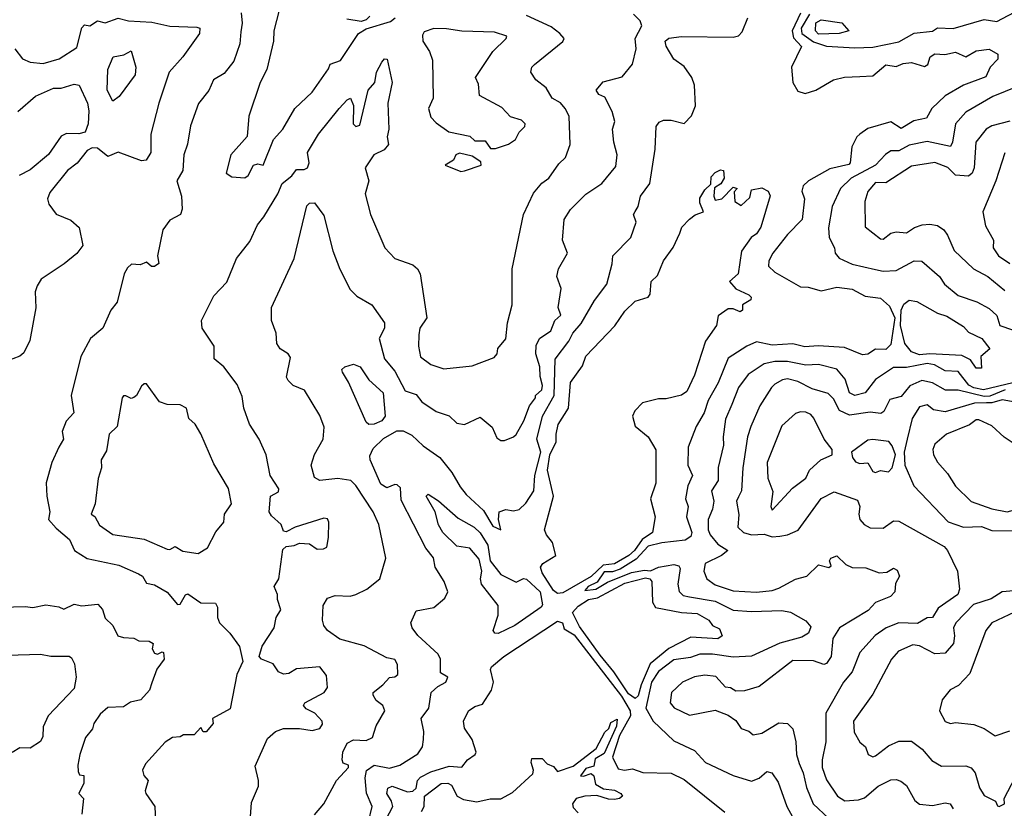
# Model space of a CAD drawing. Extents: x 1995148 to 2088947, y 769131 to 906009.
# Tile 45 of 256: x 2011684 to 2015493, y 779778 to 782828. Entities that reach past the tile are written whole.
import ezdxf

# ---------------------------------------------------------------- set-up
doc = ezdxf.new("R2010")
doc.units = 0

msp = doc.modelspace()

# ---------------------------------------------------------------- linework, layer by layer
at = {"layer": '0CON05XD'}
for points in [[(2012540.8, 782855), (2012544.2, 782815), (2012539.4, 782780.6), (2012535.8, 782735), (2012512.4, 782667.6), (2012475, 782620), (2012433.8, 782595), (2012415.7, 782554.3), (2012375.7, 782504.3), (2012345, 782417.5), (2012332.7, 782347.3), (2012318.6, 782305), (2012315.8, 782245), (2012292.5, 782205), (2012310, 782145), (2012312, 782095), (2012306.7, 782075), (2012265, 782052.5), (2012237.5, 782015), (2012216.7, 781915), (2012222.5, 781885), (2012205, 781873.3), (2012193.9, 781873.9), (2012175, 781890), (2012150.7, 781879.3), (2012117, 781883), (2012101.7, 781868.3), (2012088, 781845), (2012061.2, 781735), (2012036.2, 781705), (2012005.5, 781634.5), (2011957.5, 781595), (2011920, 781525), (2011883.1, 781375), (2011893, 781307), (2011863.3, 781275), (2011848.8, 781235), (2011853.8, 781205), (2011835.8, 781175), (2011808.6, 781115), (2011786.4, 781036.4), (2011788.8, 780985), (2011800.8, 780925), (2011796, 780895), (2011825, 780861.2), (2011877, 780817), (2011896.2, 780775), (2011945, 780744), (2012067.8, 780717.8), (2012143.3, 780685), (2012158.8, 780675), (2012175, 780648.8), (2012205, 780642), (2012255, 780613.8), (2012295, 780566.2), (2012305, 780566.7), (2012325, 780603.3), (2012335, 780607.5), (2012385, 780572.9), (2012441.2, 780571.2), (2012449.2, 780555), (2012449.2, 780515), (2012457.5, 780495), (2012496.7, 780455), (2012533.9, 780403.9), (2012547.5, 780345), (2012523.8, 780295), (2012498.3, 780161.7), (2012430, 780125), (2012432.5, 780105), (2012405, 780073.8), (2012393.6, 780073.6), (2012385, 780090), (2012358.8, 780061.2), (2012318.3, 780061.7), (2012305, 780054), (2012275, 780052), (2012246.7, 780033.3), (2012170.9, 779949.1), (2012158.8, 779925), (2012163.8, 779905), (2012181.2, 779885), (2012168.9, 779845), (2012171.4, 779835), (2012207.5, 779785), (2012211.4, 779665)], [(2012688.1, 782865), (2012666.9, 782785), (2012665.5, 782745), (2012640, 782635), (2012614.5, 782585.5), (2012570, 782455), (2012563.9, 782376.1), (2012501.2, 782305), (2012482.5, 782235), (2012505, 782220), (2012555, 782216.4), (2012567.5, 782225), (2012588.8, 782265), (2012605, 782270.8), (2012626, 782265), (2012665.6, 782365), (2012702.2, 782405), (2012748.5, 782485), (2012815, 782548.1), (2012878.3, 782638.3), (2012885, 782656.2), (2012925, 782670), (2012995, 782774.2), (2013025, 782793.3), (2013119.1, 782820.9), (2013136.2, 782835)], [(2012825, 779752), (2012860.8, 779795), (2012909.2, 779885), (2012956, 779935), (2012956.2, 779945), (2012935, 779952.5), (2012931.4, 779965), (2012933.8, 779995), (2012950.6, 780029.4), (2012975, 780042), (2013025, 780039.2), (2013049, 780051), (2013063.2, 780096.8), (2013097.1, 780155), (2013089.2, 780175), (2013063.8, 780195), (2013051.2, 780215), (2013052, 780225), (2013089.4, 780255), (2013115, 780283.3), (2013135, 780286), (2013147.5, 780295), (2013146.1, 780333.9), (2013135, 780353.3), (2013105, 780360), (2013016.4, 780406.4), (2012922.4, 780432.4), (2012875, 780465.7), (2012860.9, 780485), (2012856.2, 780505), (2012858.3, 780561.7), (2012875, 780590), (2012905, 780601.2), (2012962.3, 780597.7), (2012985, 780604), (2013026.7, 780625), (2013077.5, 780665), (2013101.2, 780745), (2013072.9, 780875), (2013051.4, 780925), (2012985, 781026), (2012965.4, 781045.4), (2012915, 781053.8), (2012845.8, 781045.8), (2012825, 781057.5), (2012811.4, 781105), (2012825, 781146.7), (2012857.5, 781205), (2012862.3, 781252.3), (2012845, 781297.5), (2012786.2, 781395), (2012742.6, 781412.6), (2012723, 781433), (2012716.2, 781445), (2012731.2, 781521.2), (2012723.3, 781535), (2012691.2, 781555), (2012678.8, 781575), (2012676.1, 781616.1), (2012658.8, 781665), (2012658.8, 781715), (2012745.8, 781905), (2012795, 782107.5), (2012805, 782118), (2012825, 782120), (2012860.3, 782070.3), (2012896.1, 781933.9), (2012922.8, 781862.8), (2012962.5, 781785), (2012988.3, 781758.3), (2013046.7, 781725), (2013095.9, 781655.9), (2013096, 781635), (2013074.5, 781595), (2013095, 781516.2), (2013135, 781468), (2013175, 781392.9), (2013217.8, 781377.8), (2013239.7, 781349.7), (2013295, 781312.9), (2013345.4, 781295.4), (2013375, 781267.1), (2013405, 781262.5), (2013465, 781291.2), (2013511.7, 781251.7), (2013530.3, 781210.3), (2013545, 781200.8), (2013559.7, 781200.3), (2013595, 781214), (2013605, 781223.8), (2013635, 781276), (2013656, 781334), (2013680, 781365), (2013680, 781375), (2013703.8, 781396.2), (2013706.5, 781413.5), (2013697.3, 781447.3), (2013696.1, 781485), (2013681, 781535), (2013682.6, 781567.4), (2013694.7, 781595.3), (2013739.2, 781625), (2013754.2, 781665), (2013777.5, 781685), (2013767.5, 781715), (2013778.8, 781788.8), (2013762.5, 781835), (2013768.8, 781865), (2013803.8, 781925), (2013784, 781975), (2013791.2, 782055), (2013815, 782093.3), (2013875, 782153.8), (2013936.7, 782195), (2013990, 782260), (2013996.2, 782305), (2013982.2, 782355), (2013978, 782405), (2013986.1, 782433.9), (2013976.7, 782473.3), (2013948, 782528), (2013925, 782538.8), (2013914.3, 782555.7), (2013941.7, 782588.3), (2014015, 782607.5), (2014054.5, 782655.5), (2014068.9, 782715), (2014065.7, 782755), (2014091.2, 782805), (2014084.1, 782824.1), (2014059.4, 782849.4)], [(2014705, 782853.8), (2014673, 782785), (2014677.9, 782757.9), (2014709.3, 782725), (2014670, 782645), (2014675.5, 782585), (2014695, 782551.4), (2014723.3, 782543.3), (2014764.6, 782555.4), (2014832.5, 782595), (2014875, 782605.7), (2014935, 782608.1), (2014985, 782610.6), (2015035, 782653.8), (2015075, 782646.7), (2015101.7, 782658.3), (2015135, 782662.7), (2015185, 782647.7), (2015198.2, 782655), (2015206.2, 782685), (2015225, 782696), (2015263.9, 782693.9), (2015305, 782702), (2015345, 782684.2), (2015385, 782708), (2015435, 782714), (2015468, 782695), (2015468.9, 782675), (2015439.2, 782645), (2015422.5, 782607.5), (2015335, 782574.4), (2015265, 782533.4), (2015213.1, 782485), (2015192.5, 782447.5), (2015143.4, 782436.6), (2015095, 782406.9), (2015055, 782433.1), (2014965, 782407.6), (2014934.4, 782385.6), (2014923.2, 782375), (2014904.1, 782335.9), (2014897.6, 782275), (2014892, 782268), (2014818.3, 782251.7), (2014736.2, 782205), (2014714.7, 782185.3), (2014709.5, 782165), (2014720, 782135), (2014711.1, 782055), (2014655, 781997.5), (2014597.5, 781925), (2014582.5, 781895), (2014581.2, 781875), (2014605, 781851.5), (2014705, 781795.4), (2014735, 781793.6), (2014785, 781779.2), (2014845, 781793.8), (2014905, 781786.2), (2014955, 781758.5), (2015015, 781750.5), (2015049.6, 781719.6), (2015070.4, 781675), (2015055, 781571.9), (2015035, 781552.1), (2014995, 781553.1), (2014965, 781534.4), (2014945, 781531.4), (2014875, 781559.7), (2014773.3, 781566.7), (2014722.1, 781562.1), (2014675, 781574.6), (2014595, 781569.2), (2014535, 781581.8), (2014497.5, 781565), (2014425, 781518.9), (2014386.4, 781423.7), (2014348.2, 781355), (2014332.2, 781307.8), (2014300.8, 781255), (2014270.8, 781175), (2014268.6, 781105), (2014287.1, 781065), (2014268.6, 781025), (2014259.4, 780975), (2014270.6, 780945), (2014264.4, 780905), (2014284.5, 780845), (2014280.8, 780829.2), (2014258.8, 780815), (2014168.8, 780805), (2014115, 780791.5), (2014069.2, 780740.8), (2014007.8, 780702.2), (2013977.9, 780692.1), (2013945, 780692), (2013918.2, 780651.8), (2013882.9, 780635), (2013870, 780620), (2013913.3, 780625), (2013958, 780652), (2014050.6, 780689.4), (2014101.2, 780698.8), (2014125, 780696.1), (2014155, 780709.7), (2014215, 780720), (2014234.2, 780715), (2014239.5, 780705), (2014230, 780645), (2014235, 780616.2), (2014250.7, 780600.7), (2014275, 780595.4), (2014375, 780579.2), (2014445, 780543.9), (2014515, 780539.2), (2014633, 780543), (2014666.8, 780536.8), (2014725, 780503.3), (2014745, 780480), (2014736.2, 780455), (2014710, 780440), (2014625, 780416.1), (2014515, 780365.5), (2014445, 780362.5), (2014365, 780373.2), (2014315, 780373.2), (2014278.8, 780361.2), (2014215, 780351.8), (2014155, 780307.1), (2014129.1, 780265), (2014106.9, 780165), (2014134.3, 780114.3), (2014215, 780038.5), (2014295, 780001.2), (2014337.5, 779955), (2014444.6, 779904.6), (2014515, 779881.9), (2014545, 779894.4), (2014575, 779919.4), (2014593.8, 779915), (2014618.9, 779878.9), (2014652.2, 779785), (2014674.4, 779745)], [(2014740.2, 782849.8), (2014707.5, 782795), (2014709.7, 782775), (2014755, 782743.1), (2014805, 782726.1), (2014915, 782719.1), (2014985, 782722.3), (2015085, 782742.5), (2015145, 782775.6), (2015215, 782784.1), (2015235, 782796.4), (2015295, 782794.6), (2015415, 782828.5), (2015465, 782820.8), (2015555, 782868.9)], [(2011665, 782716), (2011695, 782676.2), (2011725, 782663.8), (2011775, 782659.2), (2011836.4, 782676.4), (2011905, 782721.2), (2011925, 782796.7), (2011935, 782808.8), (2011955, 782804), (2011985, 782823.3), (2012015, 782815.5), (2012065, 782833.8), (2012105, 782823.5), (2012195, 782818.5), (2012265, 782803.7), (2012369.8, 782799.8), (2012381.2, 782795), (2012380, 782775), (2012315.8, 782685), (2012262.9, 782625), (2012222.5, 782505), (2012191.9, 782385), (2012191.1, 782315), (2012173.8, 782285), (2012155, 782282.2), (2012065, 782315.8), (2012025, 782298.8), (2011985, 782331.1), (2011965, 782332.1), (2011945, 782322.2), (2011906.8, 782273.3), (2011868.6, 782245), (2011800.8, 782159.2), (2011792.2, 782135), (2011796.9, 782115), (2011825, 782076.2), (2011882.1, 782052.1), (2011914.1, 782024.1), (2011928.8, 781955), (2011905, 781923.3), (2011856.4, 781883.6), (2011767.5, 781825), (2011751.7, 781798.3), (2011743.3, 781775), (2011746.1, 781713.9), (2011722.7, 781587.3), (2011700.3, 781539.7), (2011685, 781526), (2011602.5, 781495)], [(2012576.9, 779745), (2012580.5, 779799.5), (2012607.3, 779862.7), (2012608.1, 779885), (2012595, 779940), (2012642.6, 780047.4), (2012674, 780075), (2012705, 780086.4), (2012766.4, 780086.4), (2012815, 780078.8), (2012845, 780086.2), (2012855, 780102.5), (2012853.8, 780115), (2012825.4, 780145.4), (2012792.5, 780162.5), (2012782.5, 780175), (2012786.7, 780185), (2012861.4, 780225), (2012874.5, 780245), (2012870.9, 780290.9), (2012845, 780324.2), (2012755, 780317.5), (2012725, 780299.5), (2012705, 780296.2), (2012685.6, 780305), (2012665, 780336), (2012620, 780355), (2012610, 780365), (2012622.5, 780405), (2012668.8, 780475), (2012676, 780515), (2012694.3, 780545), (2012682, 780585), (2012682, 780605), (2012668.8, 780635), (2012687.1, 780665), (2012701.7, 780778.3), (2012715, 780790), (2012746.4, 780793.6), (2012767, 780803), (2012805, 780800), (2012835, 780780), (2012859.3, 780780.7), (2012871.7, 780788.3), (2012878.8, 780825), (2012880, 780885), (2012875, 780896.7), (2012860.7, 780899.3), (2012750, 780865), (2012715, 780847.5), (2012705, 780850), (2012695.8, 780875.8), (2012658.8, 780908.8), (2012649.2, 780925), (2012654.4, 780985), (2012685, 781002), (2012687, 781013), (2012652.5, 781065), (2012638, 781145), (2012610, 781205), (2012573.4, 781263.4), (2012551.2, 781325), (2012545, 781370), (2012525, 781417.5), (2012473.3, 781485), (2012436.4, 781516.4), (2012436.7, 781565), (2012390, 781635), (2012387.5, 781665), (2012435, 781760), (2012485, 781812.5), (2012523.3, 781905), (2012575, 781970), (2012604, 782035), (2012628.8, 782065), (2012682.5, 782155), (2012699.2, 782195), (2012736.4, 782223.6), (2012755, 782248.8), (2012785, 782248.1), (2012796.9, 782255), (2012803.8, 782275), (2012798.1, 782315), (2012839.5, 782385), (2012919.4, 782485), (2012951.2, 782518.8), (2012964.1, 782524.1), (2012975.7, 782495.7), (2012974.2, 782425), (2012985, 782414.6), (2012999.6, 782420.4), (2013031.8, 782555), (2013058.5, 782585), (2013064.6, 782625), (2013085, 782663.3), (2013095, 782676.2), (2013105.6, 782675.6), (2013125.7, 782585), (2013108.6, 782505), (2013112.5, 782405), (2013105.8, 782375), (2013111.2, 782345), (2013093.8, 782325), (2013054, 782306), (2013020, 782255), (2013034.2, 782205), (2013021.2, 782155), (2013041.2, 782075), (2013096.2, 781945), (2013135, 781904), (2013205, 781880), (2013222.5, 781865), (2013233.1, 781845), (2013259.2, 781675), (2013231.8, 781635), (2013228.9, 781608.9), (2013227.5, 781565), (2013234.2, 781524.2), (2013274.3, 781494.3), (2013325, 781477.1), (2013435, 781489.5), (2013519.1, 781520.9), (2013531.2, 781535), (2013534.3, 781555.7), (2013565, 781593.3), (2013571.5, 781655), (2013589.2, 781725), (2013590, 781865), (2013632.9, 782075), (2013672.4, 782157.6), (2013704.6, 782195.4), (2013731.2, 782215), (2013769.7, 782270.3), (2013796, 782295), (2013813.8, 782345), (2013809.4, 782455), (2013794.3, 782485), (2013776.6, 782506.6), (2013744.2, 782525), (2013720.8, 782565), (2013681.2, 782595), (2013662, 782625), (2013665.8, 782644.2), (2013675.6, 782654.4), (2013785.8, 782744.2), (2013791.2, 782755), (2013774, 782775), (2013740.2, 782800.2), (2013644.4, 782844.4)], [(2013038.4, 782841.6), (2013025, 782827.5), (2013005, 782820.6), (2012950.1, 782830.1)], [(2013033.3, 779725), (2013047.8, 779785), (2013026.4, 779836.4), (2013021.2, 779895), (2013026, 779924), (2013055, 779944.5), (2013115, 779933.3), (2013155, 779944.2), (2013225, 779988.8), (2013241.9, 780015), (2013246.6, 780043.4), (2013248.2, 780075), (2013237.5, 780125), (2013266.7, 780165), (2013275.6, 780225), (2013301.2, 780248.8), (2013333.3, 780265), (2013340, 780285), (2013312, 780302), (2013311.9, 780355), (2013303.6, 780373.6), (2013225, 780445.6), (2013202.7, 780475), (2013197.3, 780495), (2013218.1, 780541.9), (2013286.2, 780553.8), (2013329.5, 780590.5), (2013340, 780615), (2013326.7, 780655), (2013290.9, 780710.9), (2013285, 780746.7), (2013255, 780783.8), (2013159.3, 780969.3), (2013157.7, 781017.7), (2013145, 781029.1), (2013135, 781029.5), (2013105, 781017.1), (2013081.3, 781031.3), (2013039.7, 781125), (2013038.5, 781141.5), (2013051.1, 781168.9), (2013091.8, 781208.2), (2013142.8, 781237.2), (2013167.9, 781237.9), (2013201.3, 781221.3), (2013245, 781179.5), (2013308.9, 781135), (2013355.9, 781075.9), (2013388.8, 781021.2), (2013410.8, 780990.8), (2013479, 780929), (2013515, 780868.9), (2013545, 780854.2), (2013536.2, 780895), (2013538.8, 780925), (2013565, 780933.1), (2013595, 780928.8), (2013616.1, 780933.9), (2013642.3, 780957.7), (2013673.3, 781005), (2013677.5, 781065), (2013700.3, 781155), (2013685.4, 781205), (2013706.7, 781295), (2013751.7, 781375), (2013755.8, 781515), (2013808.7, 781585), (2013824.1, 781615.9), (2013856.8, 781653.2), (2013907.5, 781742.5), (2013955.7, 781805), (2013976.6, 781883.4), (2013978.6, 781915), (2014048, 781985), (2014069.2, 782045), (2014059.2, 782075), (2014065, 782085.6), (2014076.5, 782105), (2014085.6, 782145), (2014121.5, 782195), (2014142.9, 782327.1), (2014146.7, 782415), (2014158.3, 782431.7), (2014175, 782440), (2014205, 782440), (2014255, 782426.7), (2014283.6, 782456.4), (2014298.2, 782495), (2014294.4, 782574.4), (2014284.2, 782604.2), (2014255, 782646.7), (2014214.3, 782675), (2014185, 782726.2), (2014181.1, 782745), (2014195, 782756.4), (2014245, 782763.7), (2014445, 782761), (2014465, 782766.2), (2014479.4, 782780.6), (2014501.3, 782835)], [(2014775, 782772.7), (2014763.1, 782785), (2014764.4, 782815.6), (2014785, 782828), (2014865, 782816.2), (2014892.5, 782785), (2014855, 782774.6), (2014775, 782772.7)], [(2013525, 782330), (2013575, 782346.7), (2013602.5, 782365), (2013616.4, 782393.6), (2013638.8, 782415), (2013640, 782425), (2013625, 782440), (2013582.5, 782452.5), (2013548.8, 782488.8), (2013462.5, 782535), (2013459.3, 782579.3), (2013447.5, 782605), (2013514.6, 782705.4), (2013566, 782755), (2013568.8, 782765), (2013520.4, 782780.4), (2013395, 782784.4), (2013335, 782793.4), (2013286.3, 782793.7), (2013248.3, 782781.7), (2013242, 782768), (2013244.3, 782745), (2013270, 782705), (2013281.7, 782671.7), (2013284.2, 782525), (2013265.7, 782485), (2013275, 782451.2), (2013295, 782428.8), (2013344.1, 782394.1), (2013425, 782377.5), (2013445, 782360), (2013485, 782360), (2013505, 782330), (2013525, 782330)], [(2012045, 782513.3), (2012022.1, 782555), (2012024.5, 782635), (2012045.9, 782684.1), (2012087.5, 782692.5), (2012115, 782707.5), (2012133.8, 782645), (2012130.6, 782615), (2012069.5, 782530.5), (2012045, 782513.3)], [(2011677.3, 782472.7), (2011745, 782532.7), (2011815, 782563.1), (2011845, 782563.3), (2011895, 782578.8), (2011914.2, 782575), (2011945.8, 782505.8), (2011951.9, 782475), (2011948.9, 782425), (2011936.7, 782393.3), (2011912.9, 782387.1), (2011865, 782387.5), (2011845, 782377.1), (2011795, 782307.1), (2011725, 782247.1), (2011682.5, 782225)], [(2015545, 782570), (2015449.1, 782530.9), (2015345, 782470), (2015304.3, 782425), (2015293.5, 782355), (2015285, 782337.5), (2015195, 782356.4), (2015125, 782343.1), (2015085, 782321.5), (2015055, 782320.6), (2015033.7, 782306.3), (2014995.6, 782265), (2014901.4, 782215), (2014860, 782175), (2014827.8, 782105), (2014812.9, 782022.9), (2014815.8, 781985.8), (2014836.7, 781945), (2014838.8, 781925), (2014855, 781906), (2014905, 781882.9), (2014995, 781862.2), (2015025, 781855.6), (2015075, 781858.1), (2015145, 781895.6), (2015174.5, 781894.5), (2015242.9, 781835), (2015261.9, 781805), (2015315, 781761.1), (2015387, 781737), (2015435, 781710.8), (2015465, 781683.3), (2015476, 781645), (2015525, 781628.8)], [(2015515, 782436.2), (2015445, 782418.1), (2015422.9, 782405), (2015382.9, 782355), (2015377.3, 782255), (2015369.4, 782235), (2015355, 782222.9), (2015305, 782226.7), (2015275, 782256.4), (2015225, 782275.5), (2015135, 782261.1), (2015035, 782196.5), (2014995, 782198.9), (2014965, 782163.8), (2014954.2, 782125), (2014955, 782027.5), (2015015, 781980.8), (2015025, 781979.2), (2015055, 782001.9), (2015075, 782007.1), (2015115, 782004.3), (2015145.7, 782024.3), (2015175.7, 782034.3), (2015205, 782037.5), (2015235, 782031.4), (2015260, 782015), (2015274.2, 781995), (2015299.2, 781935), (2015373.8, 781863.8), (2015430, 781835), (2015495, 781780)], [(2013390.7, 782240.7), (2013405, 782243.3), (2013470, 782265), (2013468.3, 782278.3), (2013435, 782300), (2013385, 782312), (2013371.2, 782305), (2013362.5, 782285), (2013330, 782265), (2013390.7, 782240.7)], [(2015495, 782312.5), (2015461.2, 782205), (2015410, 782085), (2015420.3, 782030.3), (2015451.4, 781975), (2015450.8, 781945), (2015471.2, 781915), (2015515, 781884.4)], [(2013765, 780609), (2013749.8, 780619.8), (2013705, 780688.8), (2013699.1, 780710.9), (2013707.5, 780725), (2013757.9, 780755), (2013745.9, 780805.9), (2013722, 780835), (2013714.7, 780855), (2013749, 780985), (2013725.7, 781085), (2013735.5, 781145), (2013759.6, 781195), (2013759.1, 781225), (2013767.5, 781262.5), (2013807.9, 781325), (2013815.6, 781425), (2013861.3, 781488.7), (2013875, 781526.9), (2013986.4, 781643.6), (2014025, 781700.8), (2014065, 781739.4), (2014116, 781755), (2014123, 781767), (2014127.5, 781815), (2014151.1, 781838.9), (2014174.5, 781895), (2014212.5, 781947.5), (2014237.9, 782002.1), (2014246.2, 782025), (2014275, 782056.7), (2014297.3, 782072.7), (2014330, 782085), (2014315, 782120), (2014315, 782137.5), (2014335, 782170), (2014357.5, 782192.5), (2014359.3, 782220.7), (2014375, 782237.5), (2014395, 782247.5), (2014407.5, 782245), (2014410, 782215), (2014396.4, 782193.6), (2014372.5, 782177.5), (2014370, 782145), (2014375, 782130), (2014400, 782135), (2014445, 782180), (2014460, 782175), (2014448.3, 782161.7), (2014451.2, 782125), (2014475, 782108.8), (2014509.2, 782140.8), (2014515, 782170), (2014555, 782177.5), (2014580, 782165), (2014587, 782147), (2014551.2, 782025), (2014535, 782000), (2014514.2, 781985.8), (2014476.9, 781933.1), (2014463.3, 781845), (2014430, 781815), (2014455, 781787.5), (2014505, 781763.8), (2014513.8, 781755), (2014513.3, 781745), (2014480, 781725), (2014480, 781705), (2014471.7, 781698.3), (2014445, 781710), (2014425, 781710), (2014387, 781683), (2014380, 781645), (2014338, 781585), (2014295, 781452.5), (2014265, 781390), (2014245, 781376), (2014185, 781361.9), (2014155, 781361.1), (2014093.8, 781346.2), (2014064.4, 781315), (2014055.5, 781295), (2014065, 781256), (2014116, 781215), (2014145.8, 781164.2), (2014145.7, 781035), (2014124.3, 780975), (2014142.5, 780905), (2014132.5, 780845), (2014092.2, 780817.8), (2014063.3, 780775), (2014040.3, 780755), (2013985, 780723.6), (2013941.8, 780718.2), (2013895.2, 780674.8), (2013785, 780611.5), (2013765, 780609)], [(2015405, 781480), (2015385, 781480), (2015362.9, 781512.9), (2015329.2, 781529.2), (2015205, 781535.4), (2015165, 781532), (2015135, 781542.9), (2015109.2, 781575), (2015091.5, 781645), (2015094.5, 781705), (2015105, 781728.1), (2015125, 781743.1), (2015155, 781738.1), (2015235, 781692.9), (2015270.9, 781680.9), (2015335, 781641.4), (2015355, 781620), (2015406, 781595), (2015437.5, 781555), (2015402.5, 781525), (2015405, 781480)], [(2013035, 781262), (2013025, 781271.2), (2012956.1, 781426.1), (2012932.5, 781465), (2012930, 781475), (2012942.5, 781485), (2012975, 781495.4), (2013000.8, 781485), (2013034.7, 781434.7), (2013090, 781385), (2013097.4, 781295), (2013085, 781276.2), (2013055, 781262.9), (2013035, 781262)], [(2015526.7, 781423.3), (2015413.3, 781396.7), (2015375, 781404.2), (2015355.7, 781415), (2015315, 781467.3), (2015265, 781470.4), (2015222.8, 781492.8), (2015195, 781498.2), (2015115, 781483.3), (2015065, 781482.5), (2014995, 781436.4), (2014955, 781384.4), (2014915, 781374.6), (2014894.8, 781384.8), (2014877.2, 781437.2), (2014845, 781476.7), (2014775, 781494.6), (2014725, 781491.6), (2014655, 781505.3), (2014605, 781505.4), (2014565, 781496.5), (2014501.9, 781455), (2014464.7, 781405.3), (2014439.8, 781340.2)], [(2015496.9, 781396.9), (2015438.1, 781371.9), (2015415, 781370), (2015315, 781395.3), (2015265.3, 781395.3), (2015215, 781423.8), (2015175, 781432.9), (2015127.6, 781412.4), (2015095, 781370.6), (2015050.9, 781359.1), (2015027.3, 781312.7), (2015015.6, 781304.4), (2014975, 781310), (2014895, 781298.9), (2014856, 781316), (2014832, 781362), (2014812, 781382), (2014749.8, 781399.8), (2014695, 781428.2), (2014655, 781438.5), (2014635, 781435.4), (2014605, 781418.5), (2014593.3, 781405), (2014548.1, 781335), (2014512.2, 781255), (2014500.5, 781215), (2014482.3, 781095), (2014476.2, 781005), (2014465, 780982.5), (2014457.5, 780965), (2014465.8, 780914.2), (2014462, 780865), (2014484.2, 780845), (2014515, 780835.2), (2014565, 780838), (2014595, 780828), (2014625, 780829.6), (2014655.2, 780834.8), (2014696.4, 780853.6), (2014785, 780976.2), (2014835, 781001.9), (2014925, 780970), (2014934.2, 780945), (2014930, 780915), (2014934.4, 780894.4), (2014951.2, 780875), (2014975, 780862.5), (2015025, 780861.1), (2015065, 780890), (2015085, 780888.8), (2015260.7, 780790.7), (2015274, 780775), (2015312.5, 780695), (2015320, 780625), (2015314.2, 780605), (2015237.8, 780552.2), (2015215, 780515.8), (2015195, 780514), (2015157.8, 780492.2), (2015085, 780494.5), (2015035.8, 780475), (2014993.8, 780446.2), (2014935, 780380), (2014904.4, 780305), (2014871.4, 780265), (2014803.1, 780145), (2014803.3, 780035), (2014789.1, 779965), (2014789.1, 779935), (2014805, 779888), (2014848, 779825), (2014876.9, 779806.9), (2014929.8, 779810.2), (2014952.1, 779817.9), (2015005, 779862.5), (2015055, 779887.1), (2015075, 779889.2), (2015093, 779883), (2015115, 779866.2), (2015147.9, 779807.9), (2015165, 779794), (2015215, 779788), (2015265, 779798.1), (2015284.4, 779794.4), (2015295.6, 779775)], [(2012375, 780763.1), (2012410, 780785), (2012442.6, 780847.4), (2012473.3, 780885), (2012476.7, 780915), (2012502.9, 780955), (2012492, 781015), (2012435, 781110), (2012385, 781226.2), (2012363.2, 781263.2), (2012338, 781285), (2012328.8, 781325), (2012305, 781338.8), (2012255, 781340), (2012225, 781350), (2012175, 781420), (2012165, 781420), (2012155, 781410), (2012135.8, 781374.2), (2012125, 781366.7), (2012115, 781362.5), (2012095, 781373.3), (2012085, 781372.5), (2012080, 781365), (2012061.4, 781255), (2012030.8, 781225), (2012019.3, 781160.7), (2011998.8, 781125), (2012000.8, 781095), (2011987, 781053), (2011975.8, 780955.8), (2011960, 780915), (2011975, 780906.7), (2011993, 780873), (2012045, 780836.9), (2012165, 780818.5), (2012255, 780780), (2012265, 780778.8), (2012285, 780790), (2012315, 780772.2), (2012375, 780763.1)], [(2014439.8, 781340.2), (2014415, 781282.5), (2014405.5, 781215), (2014407.2, 781182.8), (2014385.9, 781095.9), (2014386.7, 781045), (2014360, 781005), (2014370, 780965), (2014364.5, 780935), (2014347.2, 780895), (2014348.1, 780855), (2014355, 780835.5), (2014385, 780798.8), (2014423.3, 780775), (2014399.4, 780755), (2014336.4, 780725), (2014331.5, 780695), (2014342.9, 780665), (2014375, 780642.5), (2014445, 780619.3), (2014535, 780613.5), (2014595, 780620), (2014621.5, 780628.5), (2014685.6, 780664.4), (2014730, 780675), (2014775, 780718.8), (2014815, 780708.8), (2014823.3, 780715), (2014817.5, 780735), (2014822.5, 780745), (2014845, 780753.8), (2014880.2, 780720.2), (2014905, 780709.6), (2014957.8, 780707.8), (2015008.8, 780688.8), (2015038.8, 780691.2), (2015065, 780706.2), (2015079.3, 780699.3), (2015087.5, 780675), (2015072.9, 780647.1), (2015070, 780615), (2015052.7, 780597.3), (2014995, 780573.1), (2014967.2, 780542.8), (2014855.6, 780475), (2014829.4, 780435), (2014823.1, 780365), (2014805, 780337.5), (2014795, 780334.3), (2014755, 780347.7), (2014675, 780348.9), (2014545, 780248.8), (2014487.7, 780232.3), (2014455, 780231.2), (2014433.9, 780243.9), (2014415, 780246.7), (2014377, 780287), (2014335, 780291.9), (2014294.5, 780285.5), (2014248.8, 780265), (2014206, 780225), (2014200.8, 780185), (2014215.8, 780165.8), (2014275, 780137.5), (2014375, 780157.5), (2014425, 780137.5), (2014455, 780116.7), (2014475, 780086.7), (2014505, 780076.2), (2014522, 780062), (2014555, 780068.6), (2014621.7, 780108.3), (2014655, 780106), (2014675.8, 780085), (2014686.7, 780035), (2014688.9, 779985), (2014700.4, 779950.4), (2014715.5, 779915), (2014727.6, 779857.6), (2014753.5, 779795), (2014815, 779737.5)], [(2015535, 781348.2), (2015485, 781357.1), (2015445, 781345.4), (2015425, 781346.3), (2015377.5, 781345), (2015265, 781311.5), (2015219.5, 781319.5), (2015195, 781338), (2015165, 781330), (2015137.3, 781285), (2015117.1, 781205), (2015105.6, 781155), (2015108.9, 781105), (2015143.1, 781025), (2015276.3, 780886.3), (2015335, 780864.7), (2015405, 780867.3), (2015445, 780852.2), (2015535, 780850.9)], [(2014595, 780931.2), (2014674.5, 781015.5), (2014725, 781054), (2014739.2, 781085), (2014784, 781125), (2014827.5, 781145), (2014827.5, 781165), (2014795.9, 781205.9), (2014756.9, 781286.9), (2014745, 781300.8), (2014725, 781310), (2014705, 781311.5), (2014685, 781304.4), (2014632.4, 781257.6), (2014576.2, 781115), (2014578.9, 781055), (2014597.5, 781002.5), (2014590, 780945), (2014595, 780931.2)], [(2015505, 780924.2), (2015575, 780943.8), (2015625, 780996.7), (2015641.9, 781115), (2015630, 781150), (2015612.3, 781162.3), (2015585, 781164), (2015535, 781184.3), (2015492.6, 781212.6), (2015445, 781257.1), (2015395, 781280), (2015385, 781280), (2015358.9, 781261.1), (2015270, 781225), (2015224.5, 781185.5), (2015217.5, 781165), (2015219.4, 781145), (2015235, 781116.2), (2015273.2, 781073.2), (2015305, 781024), (2015365, 780963.8), (2015445.8, 780935.8), (2015505, 780924.2)], [(2014995, 781076), (2015015, 781083.8), (2015045, 781078.8), (2015059.2, 781095), (2015072, 781145), (2015059.3, 781179.3), (2015046.2, 781196.2), (2014985, 781204.5), (2014965, 781201.1), (2014902.5, 781155), (2014906.7, 781135), (2014918.3, 781118.3), (2014935, 781111.2), (2014965, 781113.3), (2014985, 781080), (2014995, 781076)], [(2013535, 780454.2), (2013522.5, 780455), (2013515.8, 780465), (2013535.6, 780525), (2013535, 780562.5), (2013471.2, 780645), (2013467.3, 780665), (2013472.4, 780695), (2013461.1, 780741.1), (2013425, 780783.2), (2013375, 780791.5), (2013320.6, 780845), (2013305, 780873.8), (2013290.9, 780925), (2013256.7, 780985), (2013265, 780993.3), (2013305, 780966.9), (2013380.4, 780900.4), (2013442, 780865), (2013465, 780842.9), (2013495.5, 780795), (2013503.9, 780735), (2013545, 780681.5), (2013605, 780652.2), (2013633.6, 780666.4), (2013645, 780663.6), (2013697.6, 780615), (2013706.9, 780565), (2013702.2, 780555), (2013600, 780485), (2013535, 780454.2)], [(2014065, 780202.6), (2014040.1, 780220.1), (2013982.7, 780305), (2013929.7, 780369.7), (2013850.2, 780480.2), (2013822.7, 780535), (2013845, 780559.4), (2013885, 780584.9), (2013918.9, 780591.1), (2014025, 780648.5), (2014105, 780669), (2014122.5, 780665), (2014130, 780655), (2014132.7, 780575), (2014144.2, 780554.2), (2014245, 780535.3), (2014305, 780530.5), (2014350, 780505), (2014364.4, 780484.4), (2014391.7, 780471.7), (2014402.5, 780445), (2014385, 780433.3), (2014280.2, 780439.8), (2014195, 780395.8), (2014123.4, 780336.6), (2014088.3, 780255), (2014077, 780212.9), (2014065, 780202.6)], [(2015575, 780622.9), (2015485, 780615.5), (2015442.3, 780587.8), (2015374.3, 780565.7), (2015305.7, 780495), (2015296.4, 780475), (2015300.9, 780445), (2015296.5, 780415), (2015265, 780377.3), (2015225, 780374.6), (2015165.8, 780405.8), (2015139.5, 780410.5), (2015084.1, 780385.9), (2015056.7, 780355), (2014985, 780218.8), (2014910.5, 780115), (2014912.1, 780072.1), (2014935, 780033.3), (2014956.7, 780015), (2014966.7, 779985), (2014985, 779976.2), (2014995, 779980), (2015045, 780019.2), (2015085, 780037.5), (2015135, 780037.5), (2015176.3, 780006.3), (2015212.6, 779962.6), (2015250.9, 779940.9), (2015345, 779941.4), (2015365, 779934.3), (2015380.9, 779915), (2015397.1, 779857.1), (2015415, 779826.7), (2015460, 779805), (2015467, 779787), (2015474.2, 779784.2), (2015493.8, 779795), (2015492.5, 779815), (2015576.7, 779975)], [(2011615, 780555.8), (2011705, 780558.8), (2011735, 780554), (2011785, 780564), (2011835, 780557.5), (2011855, 780547.5), (2011895, 780567.5), (2011925, 780561.2), (2011986.8, 780566.8), (2012005, 780546.7), (2012015, 780512.5), (2012044.6, 780484.6), (2012063.3, 780445), (2012085, 780437.8), (2012125, 780436), (2012145, 780425.8), (2012185, 780424), (2012200, 780415), (2012196.7, 780395), (2012205, 780377.1), (2012216.8, 780373.2), (2012235, 780383.3), (2012240, 780380), (2012242.5, 780355), (2012214.6, 780315.4), (2012195, 780262.5), (2012186.7, 780235), (2012153.3, 780196.7), (2012112.1, 780187.9), (2012085, 780170), (2012025, 780167.5), (2011995, 780141.2), (2011971.2, 780105), (2011966.2, 780085), (2011938.8, 780051.2), (2011916.9, 779985), (2011908.6, 779945), (2011910.3, 779920.3), (2011915, 779907.5), (2011932.5, 779905), (2011932.5, 779875), (2011912.9, 779835), (2011931.2, 779815), (2011923.8, 779755)], [(2015555, 780546.4), (2015444.7, 780495.3), (2015421.8, 780465), (2015360.7, 780299.3), (2015316.8, 780253.2), (2015284.5, 780235.5), (2015252.9, 780197.1), (2015242.5, 780155), (2015265, 780113.8), (2015285, 780106), (2015305, 780110), (2015375, 780101.2), (2015415, 780086.2), (2015457.7, 780057.7), (2015515, 780077.1)], [(2013101.7, 779735), (2013127.2, 779785), (2013123.1, 779805), (2013104.3, 779835), (2013107.7, 779855), (2013125, 779863.1), (2013185, 779841.7), (2013205, 779843.3), (2013217.5, 779855), (2013222.6, 779885), (2013235, 779898.5), (2013275, 779918.3), (2013345, 779940), (2013395, 779936.7), (2013416.7, 779965), (2013446.7, 779985), (2013450, 779995), (2013434.1, 780044.1), (2013405, 780087.5), (2013401.2, 780115), (2013420, 780155), (2013445, 780171.2), (2013475, 780180), (2013510, 780235), (2013516.7, 780265), (2013505.8, 780315), (2013510, 780325), (2013557.5, 780365), (2013765, 780501.3), (2013783.8, 780495), (2013791.2, 780471.2), (2013828.8, 780448.8), (2013898.3, 780358.3), (2014011.8, 780211.8), (2014046.2, 780155), (2014046.9, 780135), (2014005, 780059.7), (2013977.5, 779975), (2014000, 779930), (2014024.4, 779924.4), (2014055, 779930.5), (2014095, 779916.4), (2014205, 779913.1), (2014255, 779888.9), (2014412.7, 779762.7)], [(2011635, 780370), (2011765, 780374.4), (2011804.4, 780365.6), (2011875, 780365.8), (2011885, 780359.2), (2011896.5, 780336.5), (2011902.4, 780285), (2011895, 780240.8), (2011794.2, 780135), (2011775, 780092.5), (2011773.8, 780055), (2011764.1, 780035.9), (2011725, 780010), (2011685, 780011.2), (2011655, 779993.8)], [(2013238.8, 779765), (2013249.2, 779785), (2013250.8, 779825), (2013315, 779873.8), (2013340, 779875), (2013355, 779867.5), (2013377.1, 779825), (2013401.2, 779811.2), (2013453, 779803), (2013503.7, 779813.7), (2013545, 779814.4), (2013591.1, 779838.9), (2013668.8, 779911.2), (2013672.5, 779925), (2013663.3, 779955), (2013665, 779970), (2013705, 779970), (2013725, 779950), (2013749.3, 779939.3), (2013765, 779920), (2013825, 779940), (2013915, 780008.8), (2013947.7, 780072.3), (2013963.6, 780086.4), (2013970.8, 780109.2), (2013995, 780122.5), (2013993.3, 780095), (2013945, 779990), (2013910.9, 779969.1), (2013905, 779940), (2013875, 779931.2), (2013853.3, 779903.3), (2013865, 779901.2), (2013895, 779912.5), (2013905, 779903.3), (2013911.3, 779871.3), (2013942.3, 779852.3), (2013985, 779848.1), (2014010, 779835), (2014016, 779825), (2014004.6, 779815.4), (2013985, 779811.8), (2013962.5, 779812.5), (2013916.7, 779826.7), (2013870, 779825), (2013836.7, 779815), (2013822.5, 779795), (2013825, 779780), (2013845, 779760)]]:
    msp.add_lwpolyline(points, dxfattribs=at)

doc.saveas('drawing.dxf')
